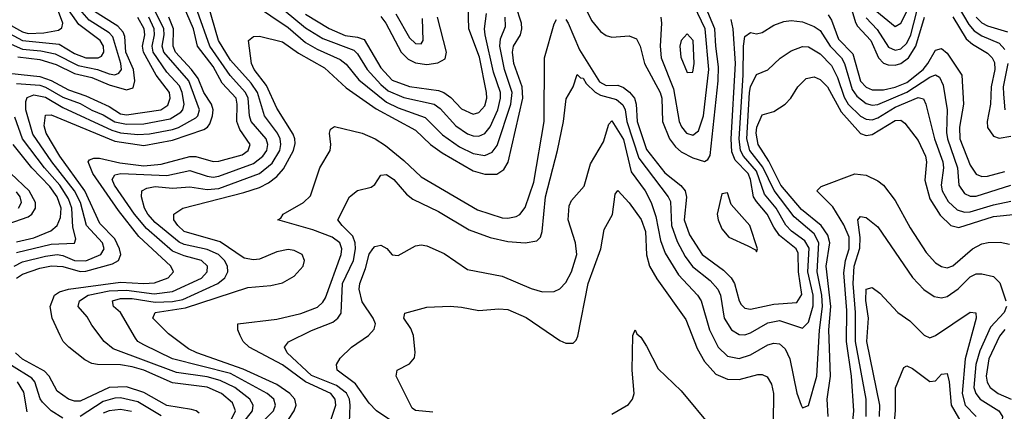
# Model space of a CAD drawing. Header units: inches. Extents: x 990535 to 1117859, y 769386 to 892122.
# Tile 173 of 256: x 1040541 to 1043948, y 856568 to 857922. Entities that reach past the tile are written whole.
import ezdxf

# ---------------------------------------------------------------- set-up
doc = ezdxf.new("R2010")
doc.units = ezdxf.units.IN
doc.header["$MEASUREMENT"] = 0
doc.layers.add('B0845', color=7, linetype='Continuous')

msp = doc.modelspace()

# ---------------------------------------------------------------- linework, layer by layer
at = {"layer": 'B0845', "color": 5}
for points, elevation in [([(1041360.5, 856510), (1041419.1, 856570), (1041426.2, 856590), (1041419.9, 856610), (1041396.6, 856630), (1041270, 856698.5), (1041070, 856749.3), (1040970, 856798.2), (1040949.9, 856810), (1040941, 856821), (1040889.4, 856910), (1040865.2, 856930), (1040862.4, 856950), (1040890, 856958), (1040930, 856957.6), (1041010, 856946), (1041070, 856947.2), (1041105.6, 856954.4), (1041226.9, 857010), (1041250.4, 857030), (1041261.5, 857050), (1041259.6, 857070), (1041249.3, 857090), (1041229.1, 857110), (1041190, 857127.7), (1041110, 857145.3), (1041093, 857153), (1041010, 857220.9), (1040983.8, 857250), (1040972.3, 857270), (1040962.5, 857310), (1040963, 857330), (1040980.4, 857339.6), (1041010, 857344.8), (1041070, 857339), (1041130, 857343.7), (1041190, 857334.7), (1041230, 857338), (1041370, 857390.5), (1041413.9, 857426.1), (1041440.8, 857470), (1041444.6, 857490), (1041442, 857510), (1041432.5, 857530), (1041387.5, 857590), (1041363.9, 857670), (1041342.2, 857702.2), (1041270, 857781.5), (1041228.1, 857850), (1041182.1, 858010)], 2840), ([(1042484.6, 857990), (1042519.4, 857919.4), (1042550, 857880.8), (1042570, 857867), (1042590, 857861.4), (1042650, 857865.5), (1042675.2, 857855.2), (1042687.7, 857830), (1042702.9, 857770), (1042757.4, 857670), (1042762.4, 857650), (1042764.9, 857570), (1042789.5, 857510), (1042810, 857482.6), (1042830, 857465.4), (1042870, 857444.1), (1042910, 857431.7), (1042921.9, 857438.1), (1042930, 857452.2), (1042957.7, 857710), (1042959.2, 857759.2), (1042949, 857830), (1042946.6, 857890), (1042912.1, 857970)], 2820), ([(1043409.8, 857990), (1043432.5, 857912.5), (1043439.8, 857899.8), (1043485.6, 857850), (1043512.3, 857790), (1043530, 857771.4), (1043545.5, 857765.5), (1043570, 857764.7), (1043590, 857770.7), (1043616.5, 857790), (1043641.4, 857830), (1043671.4, 857930)], 2820), ([(1040165.2, 857925.2), (1040298.1, 857898.1), (1040390, 857872), (1040410, 857872.3), (1040470, 857887.2), (1040490, 857881.7), (1040550, 857849.4), (1040677.5, 857837.5), (1040730, 857805.3), (1040770, 857789.5), (1040812.4, 857790), (1040823.8, 857796.2), (1040832.2, 857810), (1040830.9, 857830), (1040819.5, 857850), (1040745.2, 857905.2), (1040687.2, 857987.2)], 3060), ([(1040490, 857846.6), (1040550, 857820), (1040614.2, 857814.2), (1040664, 857804), (1040743.3, 857763.3), (1040809.4, 857749.4), (1040850, 857735), (1040870, 857731.4), (1040883.4, 857736.6), (1040892.9, 857750), (1040890.7, 857770), (1040862.8, 857862.8), (1040850, 857876.9), (1040780.7, 857920.7), (1040724.4, 857984.4)], 3040), ([(1040533.8, 857793.8), (1040610, 857784.8), (1040667.4, 857767.4), (1040730, 857735.4), (1040790, 857721.5), (1040850, 857696.5), (1040910, 857678.9), (1040933.3, 857686.7), (1040938.8, 857710), (1040935.1, 857750), (1040907.7, 857810), (1040904, 857864), (1040898.7, 857878.7), (1040879.8, 857899.8), (1040790, 857956.1)], 3020), ([(1041267.7, 856530), (1041287.5, 856570), (1041277.4, 856597.4), (1041239.5, 856630), (1041190, 856651.8), (1041070, 856666.7), (1040970, 856710), (1040930, 856722), (1040890, 856728.7), (1040810, 856729.6), (1040790, 856733.9), (1040766.2, 856746.2), (1040710.5, 856790), (1040691.6, 856810), (1040680.6, 856830), (1040653.3, 856890), (1040646, 856930), (1040660.9, 856970), (1040678.5, 856981.5), (1040709.1, 856990.9), (1040890, 857014.3), (1040970.5, 857009.5), (1041007.7, 857012.3), (1041054.7, 857030), (1041073, 857050), (1041063.2, 857070), (1040952.5, 857172.5), (1040882.5, 857262.5), (1040793.9, 857390), (1040777.4, 857430), (1040782.5, 857437.5), (1040796.8, 857443.2), (1040816.5, 857443.5), (1040886.7, 857426.7), (1040970, 857417.2), (1041030, 857421.9), (1041130, 857449.1), (1041150, 857449.3), (1041210, 857432), (1041230, 857433.3), (1041310, 857455.2), (1041331.6, 857470), (1041338.5, 857490), (1041302.6, 857542.6), (1041292.1, 857570), (1041293.6, 857630), (1041289.5, 857650), (1041241.9, 857701.9), (1041210, 857759.9), (1041155.5, 857830), (1041142, 857890), (1041107.5, 857970)], 2880), ([(1041451.7, 856510), (1041490.3, 856570), (1041497.1, 856590), (1041492.3, 856610), (1041475.2, 856630), (1041430, 856660.5), (1041313.9, 856713.9), (1041153.3, 856770), (1041124.7, 856784.7), (1041056.2, 856836.2), (1041001.1, 856890), (1041009.8, 856910), (1041114.6, 856925.4), (1041330, 856995.9), (1041410, 857002.6), (1041450, 857012), (1041490, 857035.8), (1041521.1, 857070), (1041526.7, 857090), (1041518.3, 857110), (1041490, 857124.3), (1041470, 857127.9), (1041430, 857119.5), (1041370, 857094.1), (1041350, 857091.6), (1041317.4, 857097.4), (1041234.1, 857154.1), (1041110, 857189.5), (1041087.6, 857210), (1041074.2, 857230), (1041074.5, 857250), (1041105.1, 857270), (1041316, 857324), (1041370, 857342.1), (1041401.9, 857358.1), (1041430, 857379.9), (1041453.8, 857406.2), (1041487.8, 857470), (1041493.7, 857493.7), (1041493.3, 857510), (1041486.7, 857526.7), (1041430, 857616.2), (1041394.3, 857694.3), (1041352.2, 857750), (1041343.1, 857770), (1041332, 857850), (1041350, 857864.1), (1041370, 857865.3), (1041450, 857845.5), (1041506, 857806), (1041595.9, 857755.9), (1041670, 857685.9), (1041773.7, 857613.7), (1041910, 857540.1), (1041962.6, 857490), (1042002.1, 857462.1), (1042110, 857399.6), (1042150, 857387.8), (1042191.7, 857388.3), (1042216, 857404), (1042230.6, 857429.4), (1042281.6, 857650), (1042278.9, 857690), (1042251, 857770), (1042245.8, 857810), (1042249.9, 857830), (1042273.6, 857870), (1042278.7, 857890), (1042277.6, 857910), (1042257.1, 857970)], 2820), ([(1041350, 857976), (1041470, 857894.6), (1041530, 857842.9), (1041570, 857819.9), (1041650, 857784.6), (1041670, 857768.3), (1041714, 857714), (1041810, 857636.2), (1041850, 857616.6), (1041943.9, 857583.9), (1042004.3, 857524.3), (1042062.6, 857482.6), (1042110, 857458.9), (1042150, 857452.5), (1042175.8, 857464.2), (1042192.8, 857487.2), (1042240.1, 857630), (1042244.7, 857670), (1042217.7, 857750), (1042202, 857830), (1042204.3, 857855.7), (1042221.4, 857898.6), (1042220.4, 857930)], 2840), ([(1041421.9, 857981.9), (1041530, 857893.7), (1041590, 857856.3), (1041696.7, 857816.7), (1041710, 857803.4), (1041742.9, 857750), (1041790, 857698), (1041816, 857676), (1041870, 857653), (1041974.6, 857630), (1041995.2, 857615.2), (1042050, 857555.3), (1042090, 857527.2), (1042110, 857520.2), (1042130, 857519.5), (1042150, 857528.4), (1042168.4, 857551.6), (1042194.7, 857610), (1042204.6, 857650), (1042203.9, 857670), (1042180.7, 857740.7), (1042151, 857870), (1042149.4, 857890), (1042156.4, 857943.6)], 2860), ([(1041530, 857940.6), (1041611.1, 857891.1), (1041666.9, 857866.9), (1041710, 857861), (1041732.8, 857852.8), (1041790, 857755.3), (1041830, 857712.4), (1041890, 857690.5), (1041990, 857677), (1042008.3, 857670), (1042032.4, 857652.4), (1042070, 857613.8), (1042110, 857595.5), (1042130, 857600.6), (1042150, 857624.6), (1042156.7, 857650), (1042156.2, 857670), (1042131.8, 857791.8), (1042094.8, 857890), (1042092.7, 857970)], 2880), ([(1042758.9, 857930), (1042761.1, 857910), (1042756.6, 857830), (1042760.2, 857790), (1042802.7, 857682.7), (1042823.1, 857570), (1042831.3, 857551.3), (1042848.6, 857530), (1042870, 857522.4), (1042890, 857537.1), (1042906.5, 857590), (1042925.5, 857750), (1042912.1, 857890), (1042874.2, 857970)], 2840), ([(1043787.6, 857967.6), (1043825.3, 857905.3), (1043843.8, 857883.8), (1043870, 857866.1), (1043930, 857841), (1043950, 857818.7)], 2840), ([(1040310, 857929.5), (1040370, 857909.7), (1040392.2, 857907.8), (1040450, 857920.7), (1040470, 857920.3), (1040490, 857913.8), (1040550, 857880), (1040570, 857874.1), (1040624, 857876), (1040674.6, 857885.4), (1040686.1, 857893.9), (1040689.6, 857910), (1040675.5, 857950)], 3080), ([(1040470, 857740), (1040610, 857725.7), (1040650, 857711.1), (1040710, 857678.9), (1040770, 857659), (1040850, 857622), (1040890, 857596.9), (1040910, 857592.8), (1041029.2, 857610.8), (1041053.7, 857626.3), (1041061.9, 857650), (1041058.7, 857670), (1041012.5, 857730), (1040968.7, 857810), (1040965.8, 857830), (1040973.7, 857870), (1040971.4, 857890), (1040949.4, 857929.4)], 2980), ([(1040521.9, 857070), (1040550, 857084.6), (1040630, 857104.7), (1040670, 857109.7), (1040690, 857106.5), (1040730, 857090), (1040770, 857088.3), (1040821.2, 857110), (1040832.7, 857130), (1040827.6, 857150), (1040771.5, 857210), (1040751.7, 857290), (1040730.9, 857330), (1040652.5, 857430), (1040586.3, 857526.3), (1040562, 857610), (1040561.4, 857638.6), (1040566.6, 857653.4), (1040590, 857661.7), (1040630, 857654), (1040690, 857618.1), (1040859.4, 857539.4), (1040890, 857530.8), (1040950, 857524.9), (1040990, 857526.9), (1041070, 857541.7), (1041090, 857549.5), (1041150, 857582.3), (1041157.7, 857590), (1041163.3, 857610), (1041126.2, 857710), (1041039.4, 857810), (1041033.9, 857830), (1041041.1, 857870), (1041039.8, 857890), (1041010, 857951.8)], 2940), ([(1040530, 857701.2), (1040610, 857695.4), (1040630, 857688.7), (1040690, 857654.2), (1040750, 857631.7), (1040790, 857608.7), (1040830, 857593.2), (1040870, 857569.3), (1040910, 857560.2), (1040970, 857561.6), (1041061.4, 857578.6), (1041097.8, 857602.2), (1041104.8, 857610), (1041110.4, 857630), (1041103.1, 857670), (1041093.6, 857693.6), (1041050, 857740.5), (1041002.8, 857810), (1040999, 857830), (1041007.6, 857870), (1041006.5, 857890), (1040987.9, 857930)], 2960), ([(1040530, 857028.5), (1040550, 857042.6), (1040610, 857063.1), (1040651, 857071), (1040690, 857068.4), (1040750, 857051.7), (1040770, 857052.4), (1040862, 857078), (1040882.4, 857090), (1040890.2, 857109.8), (1040886.5, 857130), (1040870, 857163.9), (1040817.7, 857217.7), (1040766.1, 857330), (1040679.4, 857450), (1040631.9, 857530), (1040624.9, 857555.1), (1040630, 857592.2), (1040650, 857593.2), (1040870, 857502), (1040970, 857486.9), (1041070, 857505.9), (1041177.5, 857542.5), (1041190.2, 857549.8), (1041198.5, 857561.5), (1041208.2, 857590), (1041210.2, 857610), (1041204.5, 857630), (1041177.5, 857670), (1041158.5, 857718.5), (1041135.3, 857750), (1041079.6, 857810), (1041071.4, 857830), (1041072.6, 857890), (1041056.6, 857930)], 2920), ([(1041284.2, 856490), (1041346.6, 856570), (1041348.3, 856590), (1041336.6, 856610), (1041284.7, 856650), (1041234.9, 856674.9), (1041190, 856687.1), (1041082.8, 856702.8), (1040863.8, 856783.8), (1040832.9, 856810), (1040790, 856866.2), (1040774.6, 856894.6), (1040743.2, 856930), (1040747.1, 856950), (1040778.1, 856970), (1040850, 856984.5), (1040910, 856987.5), (1041005.7, 856974.3), (1041070, 856982.3), (1041170, 857028.9), (1041189.5, 857050), (1041191.1, 857070), (1041170, 857089), (1041110, 857105.1), (1041070, 857122), (1040979.6, 857199.6), (1040938, 857250), (1040869.2, 857350), (1040860.5, 857370), (1040870, 857385.7), (1040890.2, 857389.8), (1041050, 857383.8), (1041130, 857400.5), (1041190, 857381), (1041210, 857377.8), (1041230, 857380.9), (1041350, 857424.9), (1041382.5, 857450), (1041396.3, 857470), (1041399.8, 857490), (1041394, 857510), (1041341.7, 857570), (1041336, 857590), (1041331.6, 857650), (1041322.6, 857670), (1041268.9, 857728.9), (1041199, 857830), (1041156.4, 857950)], 2860), ([(1041608.5, 856510), (1041634.1, 856590), (1041632.8, 856610), (1041617.4, 856630), (1041530, 856669.7), (1041450, 856729), (1041335.2, 856790), (1041314.5, 856810), (1041303.1, 856830), (1041295.2, 856850), (1041295.4, 856870), (1041430, 856886.7), (1041513.9, 856906.1), (1041571.7, 856928.3), (1041590, 856945.1), (1041599, 856961), (1041653.3, 857110), (1041655.2, 857130), (1041648.5, 857150), (1041621.7, 857170), (1041555.6, 857195.6), (1041434, 857230), (1041443.9, 857236.1), (1041452.1, 857250), (1041522.5, 857290), (1041546.7, 857313.3), (1041579.3, 857410), (1041614.5, 857470), (1041617.8, 857490), (1041612.5, 857530), (1041616.6, 857543.4), (1041630, 857552.3), (1041725.4, 857530), (1041770.2, 857510.2), (1041806.9, 857486.9), (1041870, 857435.6), (1041930, 857378.5), (1042124.6, 857264.6), (1042210, 857236.9), (1042230, 857235.6), (1042258.7, 857241.3), (1042271.6, 857248.4), (1042290, 857272.3), (1042319.5, 857360.5), (1042355.9, 857570), (1042356.2, 857790), (1042390, 857907.2), (1042397.9, 857922.1)], 2780), ([(1041790, 857933.3), (1041807.2, 857910), (1041860.2, 857810), (1041884.9, 857784.9), (1041910, 857772.5), (1041950, 857767), (1041987.7, 857772.3), (1042013.4, 857786.6), (1042017.5, 857810), (1041986, 857930)], 2920), ([(1041842.4, 857942.4), (1041890, 857859.1), (1041910, 857839.5), (1041930, 857838.2), (1041937.4, 857850), (1041934.3, 857925.7)], 2940), ([(1042430, 857922.7), (1042438.9, 857910), (1042477.5, 857817.5), (1042546.8, 857706.8), (1042570, 857694.8), (1042610, 857695.5), (1042630, 857687.4), (1042651, 857671), (1042667.6, 857650), (1042674.3, 857630), (1042677.1, 857570), (1042710, 857473.4), (1042773, 857393), (1042828.2, 857348.2), (1042843.2, 857330), (1042848.1, 857308.1), (1042840.3, 857230), (1042857.9, 857177.9), (1042902.6, 857110), (1042976.3, 857056.3), (1043002.2, 857030), (1043013.9, 857010), (1043029.8, 856949.8), (1043037.1, 856937.1), (1043050, 856924.5), (1043070, 856920.9), (1043150, 856938.8), (1043230, 856944.8), (1043247.5, 856972.5), (1043235.8, 857050), (1043235, 857115), (1043227, 857130), (1043170, 857175.9), (1043150, 857204.6), (1043127.6, 857250), (1043090, 857293.4), (1043080.1, 857310), (1043070, 857370), (1043061.3, 857390), (1043016.4, 857436.4), (1043005, 857465), (1043003, 857510), (1043017.9, 857770), (1043009.5, 857890), (1043002.2, 857922.2)], 2780), ([(1043338.4, 857938.4), (1043350, 857920.7), (1043374.5, 857854.5), (1043423.5, 857803.5), (1043449.6, 857709.6), (1043470, 857688.3), (1043490, 857679), (1043530, 857679.3), (1043570, 857688.3), (1043610, 857704.6), (1043666.6, 857750), (1043683.4, 857770), (1043710, 857816.2), (1043730, 857822.2), (1043750, 857806.3), (1043800.8, 857730), (1043806.4, 857630), (1043792.6, 857550), (1043794.4, 857510), (1043830, 857419.5), (1043850, 857387.6), (1043870, 857379.7), (1043890, 857380.8), (1043950, 857397.2)], 2780), ([(1043470, 857928.7), (1043508, 857888), (1043547.2, 857827.2), (1043570, 857816), (1043590, 857821.2), (1043610, 857840.6), (1043624.1, 857870), (1043644.5, 857950)], 2840), ([(1043506.7, 857950), (1043570, 857897.8), (1043590, 857909.4), (1043609.9, 857949.9)], 2860), ([(1043770, 857931.3), (1043815.6, 857855.6), (1043837.3, 857837.3), (1043890, 857806), (1043905.7, 857790), (1043913.5, 857773.5), (1043915.2, 857750), (1043901.8, 857690), (1043899.8, 857630), (1043888.1, 857570), (1043890, 857549.2), (1043910, 857519.4), (1043930, 857512.8), (1043970, 857519.3)], 2820), ([(1043850, 857930.3), (1043870, 857911.4), (1043890, 857900.3), (1043959.3, 857879.3)], 2860), ([(1041681.9, 856530), (1041684.6, 856590), (1041681.6, 856610), (1041671, 856631), (1041637, 856657), (1041550, 856691.5), (1041465.7, 856770), (1041457.2, 856790), (1041471.4, 856808.6), (1041550, 856847), (1041623.9, 856876.1), (1041642, 856890), (1041652.8, 856907.2), (1041658.1, 857010), (1041695.4, 857090), (1041702.8, 857130), (1041701.9, 857150), (1041694, 857174), (1041656.1, 857210), (1041641.8, 857230), (1041682, 857310), (1041710, 857331.3), (1041757.4, 857342.6), (1041770, 857352), (1041790, 857384.6), (1041810, 857387.1), (1041835.4, 857370), (1041879, 857319), (1041901.3, 857301.3), (1041990, 857259.3), (1042095.6, 857195.6), (1042169, 857169), (1042230, 857155.2), (1042289.9, 857150.1), (1042330, 857157.7), (1042342.3, 857170), (1042348.7, 857190), (1042360.2, 857310), (1042402.1, 857470), (1042422.6, 857570), (1042431.9, 857648.1), (1042455.9, 857690), (1042470, 857732.2), (1042481.3, 857721.3), (1042490, 857719.5), (1042501.1, 857701.1), (1042531.5, 857671.5), (1042550, 857661.3), (1042606.3, 857646.3), (1042628, 857628), (1042635.7, 857610), (1042642.1, 857570), (1042683.1, 857443.1), (1042784.4, 857310), (1042793, 857293), (1042796.6, 857210), (1042815.2, 857155.2), (1042843.4, 857103.4), (1042868.9, 857068.9), (1042930, 857020.1), (1042956.7, 856990), (1042965.7, 856970), (1042978.3, 856890), (1043003.4, 856850), (1043030, 856833.7), (1043050, 856833), (1043070, 856839.5), (1043130, 856874.1), (1043170, 856881.8), (1043250, 856855.8), (1043270, 856875.9), (1043286.7, 856933.3), (1043286.3, 856970), (1043267.9, 857050), (1043272.2, 857132.2), (1043258, 857158), (1043211.2, 857191.2), (1043191.6, 857211.6), (1043158.2, 857270), (1043118.4, 857318.4), (1043090, 857397.7), (1043045.6, 857450), (1043034.7, 857470), (1043030.5, 857510), (1043044, 857730), (1043045.1, 857830), (1043050, 857863.6), (1043070, 857878), (1043090, 857873.4), (1043110, 857877.9), (1043150, 857902.5), (1043185, 857915), (1043210, 857919.6), (1043250, 857914.6), (1043290, 857898.2), (1043310, 857884.8), (1043344.9, 857830), (1043384.8, 857790), (1043395.2, 857770), (1043420.9, 857680.9), (1043437.3, 857657.3), (1043470, 857632.6), (1043490, 857626.5), (1043510, 857628.2), (1043610, 857671), (1043690, 857723.5), (1043710, 857730.8), (1043723.2, 857723.2), (1043735.6, 857695.6), (1043750.1, 857610.1), (1043747.7, 857532.3), (1043750.9, 857510), (1043785.7, 857410), (1043790.4, 857350), (1043810, 857320.9), (1043830, 857311.8), (1043850, 857311.8), (1043970, 857349.8)], 2760), ([(1041831.8, 856531.8), (1041774.8, 856570), (1041750, 856596.8), (1041702.7, 856662.7), (1041639.8, 856710), (1041636.5, 856730), (1041650, 856752.4), (1041688.6, 856790), (1041747.4, 856830), (1041767.5, 856852.5), (1041771.7, 856870), (1041763.7, 856890), (1041726.2, 856946.2), (1041715.5, 856990), (1041717.8, 857010), (1041737.8, 857062.2), (1041750, 857111.9), (1041762.6, 857130), (1041770, 857137.6), (1041790, 857142.7), (1041811.4, 857131.4), (1041830, 857108.9), (1041850, 857106.2), (1041910, 857139.7), (1041930, 857143.5), (1041950, 857140.2), (1042010, 857113.4), (1042090, 857058.4), (1042210, 857035.4), (1042310, 856992.9), (1042350, 856981.1), (1042390, 856982.4), (1042410, 856991.5), (1042430, 857014), (1042450, 857050.2), (1042468.3, 857110), (1042464.1, 857150), (1042438.8, 857230), (1042441.9, 857278.1), (1042450, 857296.9), (1042493.4, 857346.6), (1042516.1, 857423.9), (1042560.8, 857499.2), (1042578.9, 857561.1), (1042590, 857572.2), (1042630, 857508), (1042656.4, 857396.4), (1042704.9, 857330), (1042725.3, 857290), (1042741.7, 857241.7), (1042758.4, 857158.4), (1042774.7, 857114.7), (1042820, 857040), (1042885.6, 856970), (1042899, 856950), (1042927.8, 856850), (1042957.7, 856790), (1042990, 856759), (1043030, 856750.5), (1043070, 856763), (1043130, 856797.6), (1043150, 856803.9), (1043170, 856801), (1043190, 856784), (1043205.8, 856750), (1043230, 856630.6), (1043245.2, 856590), (1043250, 856580.4), (1043270, 856588), (1043298.7, 856690), (1043308.5, 856848.5), (1043318.8, 856930), (1043316.3, 856970), (1043299.7, 857050), (1043305.6, 857150), (1043290, 857181.8), (1043220.4, 857240.4), (1043150.9, 857330.9), (1043112.6, 857412.6), (1043067.3, 857470), (1043057.3, 857510), (1043066.2, 857670), (1043070, 857690.2), (1043090, 857732.6), (1043130, 857748.5), (1043171.7, 857788.3), (1043210, 857814.6), (1043250, 857829.6), (1043270, 857828.3), (1043310, 857803.5), (1043350, 857764), (1043370, 857722.3), (1043393.6, 857653.6), (1043407.5, 857630), (1043450, 857588.1), (1043470, 857577.8), (1043490, 857576.2), (1043510, 857582.6), (1043570, 857619.3), (1043650, 857653), (1043668.4, 857648.4), (1043676.7, 857630), (1043706.2, 857510), (1043734.6, 857430), (1043737.7, 857410), (1043729.2, 857350), (1043732.2, 857330), (1043753.4, 857293.4), (1043784.6, 857264.6), (1043810, 857256.8), (1043830, 857258.1), (1043910, 857282.4), (1043970, 857294.8)], 2740), ([(1043959.8, 857770), (1043943.7, 857690), (1043944.7, 857664.7), (1043950.1, 857610.1)], 2840), ([(1043338.3, 856550), (1043335, 856610), (1043345.8, 856690), (1043340.4, 856850), (1043347.7, 856930), (1043330.8, 857070), (1043343.9, 857150), (1043336.9, 857176.9), (1043314.4, 857210), (1043246.3, 857266.3), (1043174.2, 857350), (1043132.8, 857432.8), (1043096, 857490), (1043089.1, 857530), (1043090.9, 857550), (1043110, 857593.5), (1043150, 857604.3), (1043189.9, 857630.1), (1043209, 857651), (1043232.8, 857690), (1043262, 857718), (1043290, 857723.9), (1043310, 857715.5), (1043335.4, 857690), (1043382.9, 857602.9), (1043450, 857528.3), (1043470, 857521.2), (1043490, 857525.3), (1043570, 857573.4), (1043590, 857574.9), (1043603.9, 857563.9), (1043650, 857504.4), (1043674.9, 857450), (1043678.7, 857430), (1043673, 857367), (1043690, 857302.7), (1043725.8, 857245.8), (1043762.7, 857210), (1043790, 857203.4), (1043910, 857241), (1043990, 857249.1)], 2720), ([(1040530, 857117.1), (1040650, 857146.4), (1040730.3, 857149.7), (1040735.2, 857164.8), (1040724.5, 857204.5), (1040721.3, 857270), (1040710, 857303), (1040679.5, 857350), (1040626, 857410), (1040550.6, 857510), (1040524.4, 857584.4)], 2960), ([(1040530, 857154.1), (1040590, 857168), (1040647.9, 857192.1), (1040669.9, 857210), (1040681.8, 857238.2), (1040684.6, 857270), (1040670.1, 857310), (1040644.7, 857344.7), (1040582.6, 857410), (1040518.2, 857490)], 2980), ([(1040450, 857199.1), (1040570, 857240.5), (1040583.2, 857250), (1040594.9, 857270), (1040595.1, 857290), (1040573.4, 857330), (1040510.6, 857390)], 3020), ([(1043421.4, 856510), (1043427.3, 856570), (1043418.7, 856690), (1043401.2, 856810), (1043403.4, 856916.6), (1043392.8, 857047.2), (1043398.6, 857090), (1043411.3, 857130), (1043411.2, 857170), (1043392.7, 857212.7), (1043354.5, 857274.5), (1043298.7, 857330), (1043314.4, 857345.6), (1043430, 857388.7), (1043470, 857384.4), (1043510, 857364.8), (1043530, 857349.3), (1043570, 857297.1), (1043621.9, 857201.9), (1043677.3, 857117.3), (1043710, 857081.4), (1043730, 857068.7), (1043750, 857064.4), (1043770, 857070.8), (1043838.2, 857130), (1043870, 857146.6), (1043891.6, 857151.6), (1043933, 857153), (1043966.1, 857146.1)], 2680), ([(1040536.9, 857270), (1040547, 857290), (1040542.4, 857310), (1040530, 857326.7)], 3040), ([(1041970, 856565.1), (1041910.6, 856570.6), (1041899, 856579), (1041843.8, 856690), (1041846.3, 856710), (1041890, 856732), (1041907, 856753), (1041909.1, 856770.9), (1041903.1, 856830), (1041894.5, 856854.5), (1041869.5, 856890), (1041873, 856907), (1041950, 856927.9), (1042030, 856931.1), (1042070, 856928.6), (1042130, 856916.8), (1042198.1, 856921.9), (1042230, 856919.9), (1042292.8, 856892.8), (1042410, 856812.8), (1042430, 856804.2), (1042456, 856804), (1042466.3, 856813.7), (1042472.2, 856827.8), (1042507.6, 857010), (1042551.5, 857130), (1042563.7, 857196.3), (1042591.7, 857248.3), (1042601.5, 857318.5), (1042610, 857331.1), (1042650, 857289.1), (1042691.3, 857231.3), (1042706.5, 857190), (1042709.2, 857109.2), (1042720.3, 857070), (1042745.9, 857025.9), (1042845.6, 856885.6), (1042885.3, 856785.3), (1042910, 856740.4), (1042950, 856696.6), (1042990, 856679.3), (1043030, 856678.7), (1043095.1, 856695.1), (1043110, 856695.8), (1043127.6, 856687.6), (1043141.7, 856661.7), (1043149.2, 856630), (1043147.8, 856530)], 2720), ([(1043469.7, 856550), (1043470.2, 856610), (1043433, 856810), (1043433.1, 856910), (1043424.5, 857010), (1043428.7, 857070), (1043447.8, 857132.2), (1043449, 857169), (1043441.4, 857230), (1043450, 857241.8), (1043470, 857238.6), (1043510, 857205.8), (1043630.5, 857030.5), (1043669.2, 856989.2), (1043704.7, 856964.7), (1043730, 856960.1), (1043750, 856965), (1043788.4, 856991.6), (1043830, 857033.2), (1043850, 857043.5), (1043870, 857043.5), (1043910, 857033.7), (1043932.3, 857012.3), (1043953.1, 856950)], 2660), ([(1043515.9, 856550), (1043516.9, 856590), (1043471.7, 856810), (1043477.9, 856890), (1043469.1, 856950.9), (1043470, 856990.2), (1043490, 856996.6), (1043517.1, 856977.1), (1043579.8, 856910), (1043620.8, 856880.8), (1043670, 856831.5), (1043690, 856822.6), (1043710, 856830.8), (1043830, 856910.9), (1043848.8, 856908.8), (1043850.9, 856890), (1043812.5, 856750), (1043801.9, 856630), (1043812.3, 856590), (1043850.5, 856550)], 2640), ([(1043955.3, 856930), (1043947.2, 856910), (1043900.5, 856859.5), (1043862.6, 856777.4), (1043849.3, 856730), (1043842.8, 856650), (1043849.2, 856629.2), (1043863.9, 856610), (1043928.4, 856570), (1043941.3, 856550), (1043939.5, 856530), (1043931.4, 856510), (1043886, 856450), (1043883.7, 856410), (1043899.5, 856370), (1043954.4, 856310)], 2660), ([(1042590, 856558), (1042647.7, 856592.3), (1042661.7, 856610), (1042666.9, 856630), (1042659.8, 856710), (1042662.8, 856830), (1042670, 856850.1), (1042676.1, 856836.1), (1042690, 856824.7), (1042710, 856793.6), (1042750, 856715.4), (1042830, 856639.5), (1042936.8, 856510)], 2680), ([(1043950, 856850.5), (1043931.6, 856828.4), (1043894, 856750), (1043885.3, 856690), (1043888.7, 856668.7), (1043899.3, 856650), (1043926.6, 856630), (1043970.9, 856610)], 2680), ([(1040690, 856544.9), (1040649.9, 856570), (1040619.5, 856599.5), (1040611.4, 856611.4), (1040593.5, 856670), (1040582.2, 856682.2), (1040441, 856770)], 2940), ([(1041161.7, 856561.7), (1041151.8, 856570), (1041134.9, 856574.9), (1041050, 856587.8), (1040970, 856633), (1040910, 856653), (1040850, 856650.2), (1040750, 856603.5), (1040730, 856603.3), (1040710, 856610.3), (1040670, 856637.8), (1040642.5, 856690), (1040626.4, 856706.4), (1040550, 856748.7), (1040525.8, 856770)], 2920), ([(1043561.3, 856450), (1043571.5, 856571.5), (1043570.8, 856649.2), (1043600.3, 856719.7), (1043610, 856725.7), (1043630, 856715.7), (1043690, 856671), (1043710, 856673.2), (1043730, 856696.2), (1043750, 856698.9), (1043756.9, 856670), (1043763.7, 856590), (1043810.3, 856510)], 2620), ([(1040566.7, 856566.7), (1040554.8, 856634.8), (1040533.5, 856670)], 2960), ([(1041030, 856553), (1040950, 856601), (1040890, 856614.3), (1040870, 856614.1), (1040830, 856602.6), (1040750, 856549.7)], 2940), ([(1040927.6, 856567.6), (1040890, 856573.9), (1040850, 856570.2), (1040830, 856561.5)], 2960)]:
    msp.add_lwpolyline(points, dxfattribs=dict(at, elevation=elevation))
for points, elevation in [([(1042850, 857873), (1042829.7, 857850), (1042825.5, 857830), (1042828.2, 857791.8), (1042850, 857739.1), (1042870, 857740.3), (1042874.9, 857770), (1042871.1, 857850)], 2860), ([(1042990, 857323.5), (1042970, 857319.7), (1042954.7, 857250), (1042957.2, 857230), (1042970, 857199.2), (1042995, 857170), (1043060.4, 857140.4), (1043086.4, 857126.4), (1043090, 857119.3), (1043093.6, 857130), (1043066.7, 857210), (1043003.1, 857283.1)], 2820)]:
    msp.add_lwpolyline(points, close=True, dxfattribs=dict(at, elevation=elevation))

doc.saveas('drawing.dxf')
